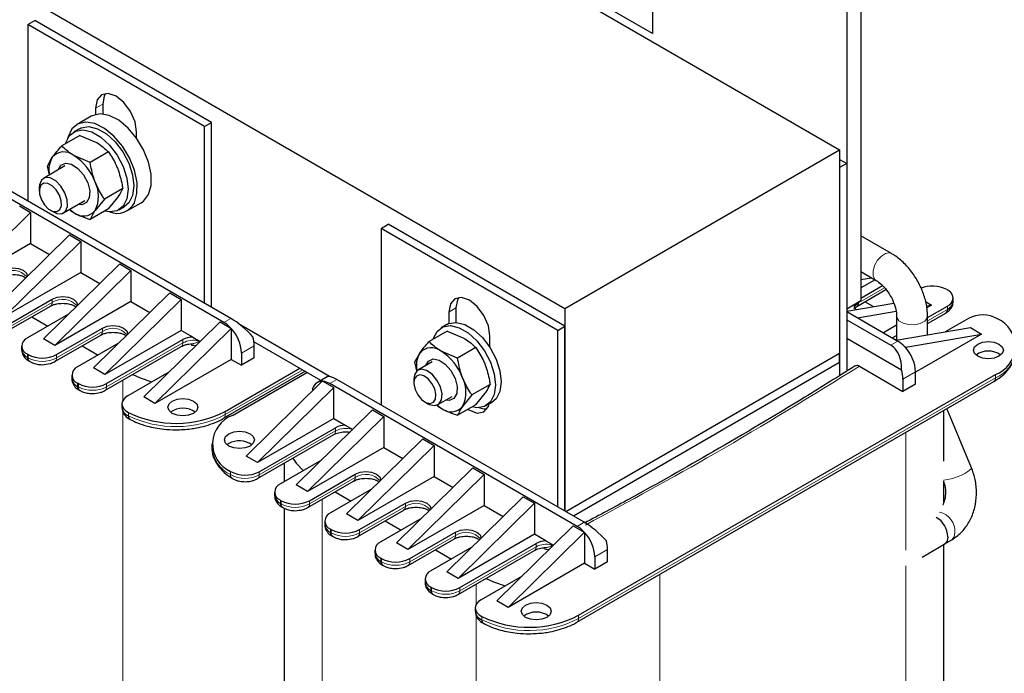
# Model space of a CAD drawing. Header units: millimetres. Extents: x 5 to 418, y 2 to 292.
# Tile 33 of 39: x 341 to 380, y 87 to 113. Entities that reach past the tile are written whole.
import ezdxf

# ---------------------------------------------------------------- set-up
doc = ezdxf.new("R2010")
doc.units = ezdxf.units.MM

msp = doc.modelspace()

# ---------------------------------------------------------------- linework, layer by layer
at = {"color": 7, "linetype": 'Continuous', "lineweight": 25}
for p, q in [((338.3803, 128.5181), (373.7356, 108.1079)), ((366.2403, 112.7614), (346.4413, 124.1911)), ((327.3777, 122.1664), (362.733, 101.7562)), ((374.5841, 118.0696), (374.5841, 102.0654)), ((374.0184, 117.743), (374.0184, 101.7388)), ((366.2403, 115.3743), (366.2403, 112.7614)), ((341.237, 113.1205), (341.5198, 113.2838)), ((348.5909, 109.2018), (341.5198, 113.2838)), ((341.237, 113.1205), (341.237, 106.0493)), ((348.308, 109.0385), (341.237, 113.1205)), ((343.9523, 109.773), (343.9523, 109.5192)), ((344.2351, 109.9362), (344.2351, 109.5362)), ((343.7726, 109.4474), (343.2069, 109.1209)), ((348.308, 109.0385), (348.5909, 109.2018)), ((348.5909, 101.804), (348.5909, 109.2018)), ((343.3069, 108.9477), (343.0806, 108.817)), ((345.5928, 108.5722), (345.5928, 108.8259)), ((348.308, 101.9673), (348.308, 109.0385)), ((343.3206, 108.6802), (342.5923, 108.2598)), ((343.3206, 108.6802), (343.9805, 108.4013)), ((344.4637, 108.0203), (343.7354, 107.5999)), ((362.733, 101.7562), (373.7356, 108.1079)), ((373.7356, 108.1079), (373.7356, 99.9425)), ((342.0208, 107.4466), (342.2181, 107.8022)), ((343.7354, 107.5999), (343.0755, 107.8788)), ((373.7356, 107.7159), (374.0184, 107.5526)), ((342.7208, 107.4547), (341.8636, 106.9598)), ((342.0993, 107.0958), (342.0208, 107.4466)), ((374.0184, 107.5526), (373.7356, 107.3893)), ((373.7356, 107.3893), (373.7356, 99.0662)), ((374.0184, 107.5526), (374.0184, 99.2429)), ((349.0859, 101.1917), (339.1864, 106.9066)), ((349.3687, 101.355), (339.4692, 107.0699)), ((341.6979, 106.5935), (341.6979, 106.4533)), ((345.0352, 106.5472), (344.307, 106.1268)), ((342.6635, 105.5741), (343.5207, 106.069)), ((344.307, 106.1268), (343.9328, 105.6692)), ((344.4637, 105.734), (344.8379, 106.1917)), ((340.8976, 105.8534), (341.3501, 105.5921)), ((342.142, 105.6839), (342.2635, 105.6138)), ((342.9148, 105.7192), (343.0755, 105.5925)), ((344.4637, 105.734), (343.7354, 105.3136)), ((344.8805, 105.6993), (345.1068, 105.8299)), ((345.2067, 105.6567), (345.7724, 105.9833)), ((341.3501, 105.5921), (338.2954, 102.5876)), ((341.3501, 105.5921), (341.3501, 104.351)), ((355.3791, 104.9564), (355.662, 105.1197)), ((355.3791, 104.9564), (355.3791, 97.8853)), ((362.4502, 100.8744), (355.3791, 104.9564)), ((362.733, 101.0377), (355.662, 105.1197)), ((342.9057, 104.6941), (339.851, 101.6895)), ((342.9057, 104.6941), (343.3583, 104.4328)), ((375.8133, 103.9494), (374.5841, 104.6591)), ((341.3501, 104.351), (338.2954, 102.5876)), ((343.3583, 104.4328), (340.3036, 101.4283)), ((341.3501, 104.351), (342.1106, 103.912)), ((343.3583, 104.4328), (343.3583, 103.1917)), ((341.8592, 100.5302), (344.9139, 103.5348)), ((342.3118, 100.269), (345.3665, 103.2735)), ((344.9139, 103.5348), (345.3665, 103.2735)), ((345.3665, 103.2735), (345.3665, 102.0324)), ((343.3583, 103.1917), (340.3036, 101.4283)), ((343.3583, 103.1917), (344.1188, 102.7527)), ((374.5841, 103.2273), (375.1934, 102.8755)), ((374.5841, 102.9045), (375.0155, 102.9783)), ((375.1523, 102.8992), (374.5841, 102.5712)), ((374.4188, 101.8287), (375.5907, 102.5052)), ((374.5841, 102.163), (375.4522, 102.6642)), ((378.0207, 102.5141), (378.049, 102.4978)), ((340.3743, 101.0609), (342.2128, 102.1222)), ((343.8674, 99.3709), (346.9221, 102.3755)), ((344.32, 99.1097), (347.3747, 102.1142)), ((346.9221, 102.3755), (347.3747, 102.1142)), ((347.3747, 102.1142), (347.3747, 100.8731)), ((378.2833, 102.0405), (378.2833, 102.1712)), ((340.308, 100.7837), (342.1465, 101.845)), ((345.3665, 102.0324), (342.3118, 100.269)), ((345.3665, 102.0324), (346.127, 101.5934)), ((358.3772, 101.7722), (358.3772, 101.1938)), ((362.733, 101.7562), (362.733, 93.6399)), ((374.0184, 101.7388), (374.5841, 102.0654)), ((374.0184, 101.6437), (375.9018, 101.9658)), ((375.0833, 101.8258), (374.7486, 102.0191)), ((377.1734, 102.0235), (377.4126, 101.8854)), ((377.2107, 101.8509), (377.4126, 101.8854)), ((377.4126, 101.8854), (377.2265, 101.778)), ((377.2547, 101.3861), (378.049, 101.8446)), ((342.8639, 101.5184), (341.2228, 100.571)), ((341.4014, 101.4149), (342.043, 101.0445)), ((358.0944, 101.6089), (358.0944, 101.1486)), ((374.0184, 101.6244), (376.0691, 100.4406)), ((374.0184, 101.2978), (375.7862, 100.2773)), ((374.4452, 101.3781), (375.9925, 101.6426)), ((376.0147, 101.4529), (376.0147, 100.4824)), ((377.2547, 101.1472), (377.9827, 101.5675)), ((377.2547, 100.6944), (377.2547, 101.4529)), ((378.8964, 101.3541), (377.9635, 100.8156)), ((342.3825, 99.9016), (344.221, 100.9629)), ((345.8756, 98.2116), (348.9303, 101.2162)), ((346.3281, 97.9504), (349.3578, 100.9303)), ((348.9303, 101.2162), (349.363, 100.9664)), ((349.3578, 100.9303), (349.3828, 100.9448)), ((349.3828, 100.9448), (349.3828, 99.7138)), ((353.3127, 99.029), (349.7645, 101.0774)), ((358.0147, 101.1102), (357.7884, 100.9795)), ((362.4502, 100.8744), (362.733, 101.0377)), ((362.733, 93.6399), (362.733, 101.0377)), ((376.0147, 101.0785), (375.4894, 100.7752)), ((376.0008, 100.48), (378.9682, 100.9874)), ((378.9682, 100.9874), (379.4207, 100.7261)), ((342.3118, 100.269), (341.8592, 100.5302)), ((342.3162, 99.6244), (344.1547, 100.6857)), ((347.3747, 100.8731), (344.32, 99.1097)), ((347.8363, 100.6066), (347.3747, 100.8731)), ((347.8363, 100.6066), (348.1351, 100.4341)), ((358.0284, 100.8427), (357.3001, 100.4223)), ((358.0284, 100.8427), (358.6884, 100.5638)), ((359.7349, 100.2016), (359.7349, 100.6618)), ((362.4502, 93.8032), (362.4502, 100.8744)), ((376.208, 99.2827), (374.0184, 100.5467)), ((375.843, 100.5711), (376.0147, 100.6703)), ((376.3911, 100.2081), (379.4207, 100.7261)), ((379.4207, 100.7261), (376.7762, 99.1995)), ((340.9885, 100.2445), (340.9885, 100.1138)), ((344.8721, 100.3591), (343.231, 99.4117)), ((343.4096, 100.2556), (344.0512, 99.8852)), ((344.3244, 98.4651), (347.3791, 100.2286)), ((344.3907, 98.7423), (347.4454, 100.5057)), ((347.76, 100.3416), (347.8566, 100.3453)), ((352.9648, 98.8706), (350.2905, 100.4144)), ((350.3021, 99.7709), (350.3021, 100.2609)), ((359.1715, 100.1828), (358.4432, 99.7624)), ((376.366, 100.1937), (376.3911, 100.2081)), ((341.2511, 99.9016), (341.2228, 99.9179)), ((349.793, 99.967), (349.793, 99.477)), ((350.3021, 99.7709), (349.793, 99.477)), ((356.7286, 99.6091), (356.926, 99.9646)), ((358.4432, 99.7624), (357.7833, 100.0413)), ((373.7356, 99.9425), (362.7756, 93.6154)), ((373.7356, 99.5832), (373.7356, 99.9425)), ((341.2891, 99.6407), (341.3174, 99.6244)), ((344.32, 99.1097), (343.8674, 99.3709)), ((349.3828, 99.7138), (346.3281, 97.9504)), ((349.1424, 97.632), (352.1264, 99.3546)), ((349.3828, 99.7138), (349.793, 99.477)), ((356.8087, 99.2511), (356.7286, 99.6091)), ((357.4286, 99.6171), (356.8542, 99.2856)), ((373.7356, 99.5832), (363.0867, 93.4357)), ((373.7356, 99.5832), (373.7356, 99.0662)), ((374.5297, 99.435), (376.267, 98.432)), ((342.9967, 99.0852), (342.9967, 98.9545)), ((346.8803, 99.1998), (345.2403, 98.2531)), ((349.0761, 97.3548), (352.3333, 99.2351)), ((349.4253, 97.4687), (352.4093, 99.1913)), ((353.2218, 99.019), (352.8285, 98.792)), ((363.2846, 89.4679), (379.9723, 99.1015)), ((376.7762, 98.7259), (376.7762, 99.2159)), ((343.2593, 98.7423), (343.231, 98.7586)), ((353.0064, 98.8239), (349.9768, 95.844)), ((353.4841, 98.5874), (350.4294, 95.5828)), ((353.0315, 98.8384), (353.0064, 98.8239)), ((353.0514, 98.8371), (353.4841, 98.5874)), ((363.228, 93.0276), (353.3285, 98.7425)), ((353.4841, 97.3462), (353.4841, 98.5874)), ((363.5108, 93.1909), (353.6113, 98.9058)), ((356.6885, 98.9193), (356.6885, 98.779)), ((359.743, 98.7097), (359.0148, 98.2893)), ((363.2183, 89.1907), (379.906, 98.8243)), ((376.267, 98.922), (376.267, 98.432)), ((376.7762, 98.7259), (376.267, 98.432)), ((343.2973, 98.4814), (343.3256, 98.4651)), ((346.3281, 97.9504), (345.8756, 98.2116)), ((357.6542, 97.8999), (358.2285, 98.2315)), ((359.0148, 98.2893), (358.6406, 97.8316)), ((359.1715, 97.8965), (359.5457, 98.3541)), ((345.006, 97.9265), (345.006, 97.7959)), ((357.1327, 98.0097), (357.2541, 97.9395)), ((357.608, 97.8932), (357.7833, 97.755)), ((359.1715, 97.8965), (358.4432, 97.4761)), ((359.5883, 97.8618), (359.8146, 97.9924)), ((355.0397, 97.6893), (351.985, 94.6847)), ((355.4922, 97.4281), (352.4375, 94.4235)), ((355.0397, 97.6893), (355.4922, 97.4281)), ((355.4922, 97.4281), (355.4922, 96.1869)), ((377.9032, 95.6436), (377.9032, 97.6682)), ((379.0142, 95.3753), (378.0322, 97.7426)), ((353.4841, 97.3462), (350.4294, 95.5828)), ((350.5012, 95.216), (353.5548, 96.9788)), ((353.4841, 97.3462), (353.9457, 97.0797)), ((353.9457, 97.0797), (354.2445, 96.9072)), ((350.4349, 94.9389), (353.4885, 96.7017)), ((348.6052, 96.3257), (348.6052, 96.1951)), ((349.2839, 96.342), (349.2134, 96.293)), ((355.4922, 96.1869), (352.4375, 94.4235)), ((357.0479, 96.53), (353.9932, 93.5254)), ((357.5004, 96.2688), (354.4457, 93.2642)), ((355.4922, 96.1869), (356.2527, 95.7479)), ((357.0479, 96.53), (357.5004, 96.2688)), ((357.5004, 96.2688), (357.5004, 95.0276)), ((350.4294, 95.5828), (349.9768, 95.844)), ((352.9897, 95.6729), (351.3486, 94.7255)), ((351.4943, 95.5505), (351.4943, 94.8097)), ((352.5083, 94.0561), (354.3467, 95.1174)), ((357.5004, 95.0276), (354.4457, 93.2642)), ((356.0014, 92.3661), (359.0561, 95.3707)), ((356.4539, 92.1049), (359.5086, 95.1095)), ((357.5004, 95.0276), (358.2609, 94.5886)), ((359.0561, 95.3707), (359.5086, 95.1095)), ((359.5086, 95.1095), (359.5086, 93.8683)), ((352.4375, 94.4235), (351.985, 94.6847)), ((352.442, 93.7789), (354.2804, 94.8403)), ((377.9032, 93.9921), (377.9032, 94.8452)), ((351.1143, 94.399), (351.1143, 94.2683)), ((354.9979, 94.5136), (353.3568, 93.5662)), ((353.5354, 94.4101), (354.177, 94.0397)), ((358.0095, 91.2068), (361.0642, 94.2114)), ((361.0642, 94.2114), (361.5168, 93.9502)), ((351.3769, 94.0561), (351.3486, 94.0724)), ((354.5164, 92.8968), (356.3549, 93.9581)), ((359.5086, 93.8683), (356.4539, 92.1049)), ((358.4621, 90.9456), (361.5168, 93.9502)), ((359.5086, 93.8683), (360.2691, 93.4293)), ((361.5168, 93.9502), (361.5168, 92.709)), ((351.4149, 93.7953), (351.4432, 93.7789)), ((351.4943, 93.756), (351.4943, 73.4461)), ((354.4457, 93.2642), (353.9932, 93.5254)), ((354.4502, 92.6196), (356.2886, 93.681)), ((353.1225, 93.2397), (353.1225, 93.109)), ((357.006, 93.3543), (355.365, 92.4069)), ((355.5435, 93.2508), (356.1852, 92.8804)), ((360.0177, 90.0475), (363.0724, 93.0521)), ((363.0724, 93.0521), (363.5051, 92.8023)), ((353.3851, 92.8968), (353.3568, 92.9131)), ((353.4231, 92.636), (353.4514, 92.6196)), ((356.5246, 91.7375), (358.3631, 92.7988)), ((361.5168, 92.709), (358.4621, 90.9456)), ((360.4703, 89.7863), (363.4999, 92.7662)), ((361.9784, 92.4425), (361.5168, 92.709)), ((363.4999, 92.7662), (363.525, 92.7807)), ((363.525, 92.7807), (363.525, 91.5497)), ((356.4539, 92.1049), (356.0014, 92.3661)), ((356.4583, 91.4603), (358.2968, 92.5217)), ((358.5328, 90.5782), (361.5875, 92.3416)), ((361.9784, 92.4425), (362.2773, 92.27)), ((377.0416, 91.7952), (377.941, 92.3313)), ((377.9032, 75.5687), (377.9032, 92.3088)), ((377.9178, 92.3178), (378.2232, 92.4941)), ((355.1307, 92.0804), (355.1307, 91.9497)), ((359.0142, 92.195), (357.3732, 91.2476)), ((357.5517, 92.0915), (358.1933, 91.7211)), ((358.4665, 90.301), (361.5212, 92.0645)), ((361.9021, 92.1775), (361.9987, 92.1813)), ((364.4442, 91.6069), (364.4442, 92.0968)), ((355.3933, 91.7375), (355.365, 91.7538)), ((355.4313, 91.4767), (355.4595, 91.4603)), ((363.525, 91.5497), (360.4703, 89.7863)), ((363.525, 91.5497), (363.9351, 91.313)), ((363.9351, 91.8029), (363.9351, 91.313)), ((364.4442, 91.6069), (363.9351, 91.313)), ((358.4621, 90.9456), (358.0095, 91.2068)), ((357.1388, 90.9211), (357.1388, 90.7904)), ((361.0224, 91.0357), (359.3825, 90.089)), ((357.4014, 90.5782), (357.3732, 90.5945)), ((357.4394, 90.3174), (357.4677, 90.301)), ((360.4703, 89.7863), (360.0177, 90.0475)), ((359.1482, 89.7624), (359.1482, 89.6318))]:
    msp.add_line(p, q, dxfattribs=at)
at = {"color": 7, "linetype": 'Continuous', "lineweight": 18}
for p, q in [((343.9523, 109.773), (344.2351, 109.9362)), ((375.737, 103.9757), (375.8134, 103.9494)), ((375.5334, 102.5804), (374.4851, 101.9752)), ((342.2128, 102.1222), (342.2128, 101.9916)), ((342.2128, 101.9916), (340.3743, 100.9302)), ((358.0944, 101.6089), (358.3772, 101.7722)), ((374.4851, 102.0083), (374.4851, 101.9752)), ((378.049, 101.714), (377.2547, 101.2555)), ((378.049, 101.8446), (378.049, 101.714)), ((349.0859, 101.1917), (349.3687, 101.355)), ((377.2393, 101.3736), (377.2547, 101.453)), ((344.221, 100.9629), (344.221, 100.8323)), ((344.221, 100.8323), (342.3825, 99.7709)), ((376.0147, 100.5397), (375.9561, 100.5058)), ((347.4454, 100.3751), (344.3907, 98.6116)), ((347.4454, 100.3751), (347.4454, 100.5057)), ((348.0612, 100.4768), (348.0612, 100.4584)), ((348.1055, 100.4512), (348.1055, 100.443)), ((350.3021, 100.2609), (349.793, 99.967)), ((375.7862, 100.2773), (376.0691, 100.4406)), ((341.2228, 99.7873), (341.2228, 99.9179)), ((341.2511, 99.7709), (341.2228, 99.7873)), ((341.2511, 99.7709), (341.2511, 99.9016)), ((342.3825, 99.7709), (342.3825, 99.9016)), ((349.1424, 97.5013), (352.2396, 99.2893)), ((352.3951, 99.1995), (352.3951, 99.1831)), ((363.2846, 89.3372), (379.9723, 98.9708)), ((376.267, 98.922), (376.7762, 99.2159)), ((379.9723, 99.1015), (379.9723, 98.9708)), ((343.231, 98.628), (343.231, 98.7586)), ((343.2593, 98.6116), (343.231, 98.628)), ((343.2593, 98.6116), (343.2593, 98.7423)), ((344.3907, 98.6116), (344.3907, 98.7423)), ((345.0412, 98.8789), (345.0412, 98.062)), ((353.6113, 98.9058), (353.3285, 98.7425)), ((345.0412, 97.6449), (345.0412, 75.928)), ((345.2634, 97.5872), (345.2634, 97.4565)), ((349.1424, 97.632), (349.1424, 97.5013)), ((353.5548, 96.9788), (353.5548, 96.8482)), ((353.5548, 96.8482), (350.5012, 95.0854)), ((376.3802, 96.7889), (376.3802, 92.0711)), ((349.3477, 95.0987), (349.3477, 95.2294)), ((350.5012, 95.0854), (350.5012, 95.216)), ((354.3467, 95.1174), (354.3467, 94.9868)), ((378.9891, 95.3197), (379.0142, 95.3753)), ((354.3467, 94.9868), (352.5083, 93.9254)), ((351.3486, 93.9418), (351.3486, 94.0724)), ((351.3769, 93.9254), (351.3486, 93.9418)), ((351.3769, 93.9254), (351.3769, 94.0561)), ((352.5083, 93.9254), (352.5083, 94.0561)), ((353.0174, 94.1111), (353.0174, 71.3234)), ((356.3549, 93.8275), (354.5164, 92.7661)), ((356.3549, 93.9581), (356.3549, 93.8275)), ((363.228, 93.0276), (363.5108, 93.1909)), ((353.3568, 92.7825), (353.3568, 92.9131)), ((353.3851, 92.7661), (353.3568, 92.7825)), ((353.3851, 92.7661), (353.3851, 92.8968)), ((354.5164, 92.7661), (354.5164, 92.8968)), ((358.3631, 92.6682), (356.5246, 91.6068)), ((358.3631, 92.7988), (358.3631, 92.6682)), ((361.5875, 92.211), (361.5875, 92.3416)), ((362.2033, 92.3127), (362.2033, 92.2943)), ((362.2477, 92.2871), (362.2477, 92.2789)), ((361.5875, 92.211), (358.5328, 90.4475)), ((364.4442, 92.0968), (363.9351, 91.8029)), ((355.365, 91.6232), (355.365, 91.7538)), ((355.3933, 91.6068), (355.365, 91.6232)), ((355.3933, 91.6068), (355.3933, 91.7375)), ((356.5246, 91.6068), (356.5246, 91.7375)), ((376.3802, 91.4506), (376.3802, 73.4461)), ((366.5373, 91.1067), (366.5373, 67.7639)), ((359.1833, 90.7149), (359.1833, 89.8979)), ((357.3732, 90.4639), (357.3732, 90.5945)), ((357.4014, 90.4475), (357.3732, 90.4639)), ((357.4014, 90.4475), (357.4014, 90.5782)), ((358.5328, 90.4475), (358.5328, 90.5782)), ((359.1833, 89.4808), (359.1833, 67.7639)), ((359.4055, 89.4231), (359.4055, 89.2924)), ((363.2846, 89.4679), (363.2846, 89.3372))]:
    msp.add_line(p, q, dxfattribs=at)
at = {"color": 7, "linetype": 'Continuous', "lineweight": 25, "flags": 128}
for points in [[(345.5928, 108.8259), (345.5303, 109.2244), (345.3525, 109.6344), (345.0864, 109.9933), (344.7725, 110.2466), (344.4586, 110.3557), (344.1925, 110.304), (344.0147, 110.0994), (343.9523, 109.773)], [(344.3515, 110.3554), (344.2975, 110.2627), (344.2351, 109.9362)], [(345.5014, 105.984), (345.607, 106.3507), (345.6087, 106.7945), (345.5065, 107.2823), (345.3079, 107.778), (345.0276, 108.2448), (344.6865, 108.6481), (344.3098, 108.9581), (343.9254, 109.1517), (343.5619, 109.2145), (343.2463, 109.1419), (343.0019, 108.9393), (342.8468, 108.6217), (342.8277, 108.5466)], [(346.0671, 106.3106), (346.1727, 106.6773), (346.1744, 107.121), (346.0722, 107.6088), (345.8736, 108.1045), (345.5933, 108.5714), (345.2522, 108.9747), (344.8755, 109.2847), (344.4911, 109.4782), (344.1276, 109.541), (343.812, 109.4685), (343.7726, 109.4474)], [(342.7521, 108.3521), (342.7593, 108.3772), (342.9098, 108.6709), (343.147, 108.8501), (343.4518, 108.9003), (343.7994, 108.8175), (344.1617, 108.6084), (344.5093, 108.2899), (344.8141, 107.8878), (345.0513, 107.4347), (345.2018, 106.9672), (345.2533, 106.5234), (345.2018, 106.1391), (345.0513, 105.8454), (344.8141, 105.6662), (344.5093, 105.616), (344.3135, 105.6473)], [(343.3069, 108.9477), (343.3733, 108.9807), (343.6781, 109.031), (344.0257, 108.9482), (344.388, 108.739), (344.7356, 108.4205), (345.0403, 108.0184), (345.2776, 107.5653), (345.4281, 107.0979), (345.4796, 106.654), (345.4281, 106.2697), (345.2776, 105.976), (345.1068, 105.8299)], [(342.4576, 107.3027), (342.5644, 107.4835), (342.7534, 107.5658), (342.9914, 107.5217), (343.2422, 107.3579), (343.4676, 107.0994), (343.6333, 106.7855), (343.7141, 106.4641), (343.6977, 106.1839), (343.5865, 105.9878), (343.3975, 105.9055), (343.2575, 105.917)], [(342.5937, 105.5459), (342.7444, 105.6452), (342.8218, 105.8392), (342.8143, 106.0983), (342.7229, 106.383), (342.5616, 106.6501), (342.3549, 106.8589), (342.1343, 106.9775), (341.9334, 106.988), (341.7828, 106.8887), (341.7053, 106.6947), (341.6979, 106.5935)], [(342.4013, 105.6306), (342.5196, 105.7086), (342.5804, 105.8609), (342.5745, 106.0644), (342.5028, 106.288), (342.3761, 106.4977), (342.2138, 106.6616), (342.0406, 106.7548), (341.8828, 106.763), (341.7645, 106.685), (341.7037, 106.5327), (341.7096, 106.3293), (341.7814, 106.1057), (341.908, 105.896), (342.0703, 105.732), (342.2436, 105.6389), (342.4013, 105.6306)], [(345.7724, 105.9833), (345.8654, 106.048), (346.0671, 106.3106)], [(342.9009, 105.7112), (342.9462, 105.6769), (343.0755, 105.5925)], [(342.2635, 105.6138), (342.3928, 105.5564), (342.5937, 105.5459)], [(340.2046, 103.2815), (340.3993, 103.3566), (340.6289, 103.383), (340.8585, 103.3566), (341.0531, 103.2815), (341.1832, 103.1691), (341.2287, 103.0446)], [(342.2128, 102.1222), (342.4074, 102.1973), (342.637, 102.2237), (342.8667, 102.1973), (343.0613, 102.1222), (343.1914, 102.0098), (343.2369, 101.8853)], [(359.7349, 100.6618), (359.6725, 101.0604), (359.4946, 101.4703), (359.2285, 101.8292), (358.9146, 102.0825), (358.6008, 102.1917), (358.3346, 102.1399), (358.1568, 101.9353), (358.0944, 101.6089)], [(358.4936, 102.1913), (358.4397, 102.0986), (358.3772, 101.7722)], [(342.1465, 101.845), (342.1465, 101.8451), (342.1508, 101.8477)], [(374.4188, 101.8287), (374.4189, 101.8287), (374.4232, 101.8314)], [(344.221, 100.9629), (344.4156, 101.038), (344.6452, 101.0644), (344.8748, 101.038), (345.0695, 100.9629), (345.1996, 100.8505), (345.2451, 100.726)], [(357.46, 100.5146), (357.4671, 100.5397), (357.6176, 100.8334), (357.8549, 101.0126), (358.1596, 101.0628), (358.5072, 100.98), (358.8695, 100.7709), (359.2171, 100.4524), (359.5219, 100.0503), (359.7591, 99.5971), (359.9096, 99.1297), (359.9612, 98.6859), (359.9096, 98.3016), (359.7591, 98.0079), (359.5219, 97.8287), (359.2171, 97.7785), (359.0214, 97.8098)], [(358.0147, 101.1102), (358.0811, 101.1432), (358.3859, 101.1935), (358.7335, 101.1106), (359.0958, 100.9015), (359.4434, 100.583), (359.7481, 100.1809), (359.9854, 99.7278), (360.1359, 99.2603), (360.1874, 98.8165), (360.1359, 98.4322), (359.9854, 98.1385), (359.8146, 97.9924)], [(344.1547, 100.6857), (344.1547, 100.6858), (344.159, 100.6884)], [(380.1137, 99.8363), (379.9191, 99.7612), (379.6894, 99.7348), (379.4598, 99.7612), (379.2652, 99.8363), (379.1351, 99.9486), (379.0894, 100.0812), (379.1351, 100.2137), (379.2652, 100.3261), (379.4598, 100.4012), (379.6894, 100.4276), (379.9191, 100.4012), (380.1137, 100.3261), (380.2438, 100.2137), (380.2894, 100.0812), (380.2438, 99.9486), (380.1137, 99.8363)], [(357.1654, 99.4652), (357.2722, 99.646), (357.4612, 99.7283), (357.6992, 99.6842), (357.95, 99.5204), (358.1754, 99.2619), (358.3411, 98.948), (358.4219, 98.6265), (358.4055, 98.3464), (358.2943, 98.1503), (358.1054, 98.068), (357.9653, 98.0795)], [(345.4371, 99.1075), (345.7356, 98.9773), (346.2032, 98.8089)], [(357.4213, 99.1203), (357.2018, 99.2734), (356.9903, 99.3229), (356.8189, 99.2612), (356.7138, 99.0977), (356.6885, 98.9193)], [(357.264, 98.9369), (357.0916, 99.0571), (356.9255, 99.0959), (356.7909, 99.0475), (356.7084, 98.9191), (356.6904, 98.7304), (356.7399, 98.51), (356.8491, 98.2916), (357.0015, 98.1083), (357.1739, 97.9881), (357.34, 97.9493), (357.4746, 97.9977), (357.5571, 98.1261), (357.575, 98.3148), (357.5256, 98.5351), (357.4164, 98.7536), (357.264, 98.9369)], [(357.2541, 97.9395), (357.3066, 97.912), (357.5182, 97.8626), (357.6896, 97.9243), (357.7946, 98.0877), (357.8175, 98.3281), (357.7545, 98.6087), (357.6154, 98.8869), (357.4213, 99.1203)], [(345.2403, 98.2531), (345.1386, 98.1812), (345.0639, 98.099), (345.0191, 98.0098), (345.0062, 97.9173), (345.0255, 97.8251), (345.0764, 97.7371), (345.1568, 97.6567), (345.2634, 97.5872)], [(347.8696, 97.5503), (347.675, 97.4752), (347.4454, 97.4489), (347.2158, 97.4752), (347.0211, 97.5503), (346.891, 97.6627), (346.8454, 97.7952), (346.891, 97.9278), (347.0211, 98.0402), (347.2158, 98.1152), (347.4454, 98.1416), (347.675, 98.1152), (347.8696, 98.0402), (347.9997, 97.9278), (348.0454, 97.7952), (347.9997, 97.6627), (347.8696, 97.5503)], [(357.604, 97.8774), (357.6541, 97.8394), (357.7833, 97.755)], [(358.8521, 97.7121), (358.9146, 97.6732), (359.2285, 97.5641), (359.4946, 97.6158), (359.6725, 97.8205), (359.7107, 97.9324)], [(359.3126, 97.7794), (359.5114, 97.7274), (359.6185, 97.7278)], [(349.2839, 96.7339), (349.4785, 96.809), (349.7081, 96.8354), (349.9377, 96.809), (350.1324, 96.7339), (350.2624, 96.6215), (350.3081, 96.489), (350.2624, 96.3564), (350.1324, 96.2441), (349.9377, 96.169), (349.7081, 96.1426), (349.4785, 96.169), (349.2839, 96.2441), (349.1538, 96.3564), (349.1081, 96.489), (349.1538, 96.6215), (349.2839, 96.7339)], [(353.4885, 96.7017), (353.4885, 96.7017), (353.4928, 96.7043)], [(351.8427, 95.7516), (351.9815, 95.5632), (352.2681, 95.2563)], [(354.3467, 95.1174), (354.5414, 95.1925), (354.771, 95.2189), (355.0006, 95.1925), (355.1953, 95.1174), (355.3253, 95.0051), (355.3708, 94.8805)], [(354.2804, 94.8403), (354.2805, 94.8403), (354.2848, 94.8429)], [(356.3549, 93.9581), (356.5496, 94.0332), (356.7792, 94.0596), (357.0088, 94.0332), (357.2034, 93.9581), (357.3335, 93.8458), (357.379, 93.7212)], [(356.2886, 93.681), (356.2886, 93.681), (356.293, 93.6836)], [(358.3631, 92.7988), (358.5578, 92.8739), (358.7874, 92.9003), (359.017, 92.8739), (359.2116, 92.7988), (359.3417, 92.6865), (359.3872, 92.5619)], [(358.2968, 92.5217), (358.2968, 92.5217), (358.3011, 92.5243)], [(378.0688, 92.6147), (378.0354, 92.4402), (377.9403, 92.3309), (377.9388, 92.33)], [(359.5792, 90.9434), (359.8777, 90.8133), (360.3453, 90.6448)], [(359.3825, 90.089), (359.2808, 90.0171), (359.206, 89.9349), (359.1613, 89.8457), (359.1483, 89.7532), (359.1677, 89.661), (359.2186, 89.573), (359.2989, 89.4926), (359.4055, 89.4231)], [(362.0118, 89.3862), (361.8171, 89.3112), (361.5875, 89.2848), (361.3579, 89.3112), (361.1632, 89.3862), (361.0332, 89.4986), (360.9875, 89.6312), (361.0332, 89.7637), (361.1632, 89.8761), (361.3579, 89.9512), (361.5875, 89.9775), (361.8171, 89.9512), (362.0118, 89.8761), (362.1418, 89.7637), (362.1875, 89.6312), (362.1418, 89.4986), (362.0118, 89.3862)]]:
    msp.add_lwpolyline(points, dxfattribs=at)
at = {"color": 7, "linetype": 'Continuous', "lineweight": 18, "flags": 128}
for points in [[(375.19, 102.8775), (375.1455, 102.9134), (375.0758, 103.0536), (375.0712, 103.2484), (375.1324, 103.4682), (375.2501, 103.6795), (375.4063, 103.8501), (375.5773, 103.9542), (375.737, 103.9757)], [(374.4851, 101.9752), (374.3551, 101.8629), (374.3202, 101.7956)], [(376.0148, 101.4508), (376.0236, 101.3926), (376.1101, 101.2621), (376.2765, 101.1608), (376.4974, 101.1039), (376.7393, 101.1001), (376.9652, 101.1501), (377.1408, 101.2461), (377.2393, 101.3736)], [(378.3516, 92.778), (378.3182, 92.6035), (378.2232, 92.4941), (378.2231, 92.4941)]]:
    msp.add_lwpolyline(points, dxfattribs=at)
at = {"color": 7, "linetype": 'Continuous', "lineweight": 25}
for centre, radius, start, end in [((342.686, 107.4021), 0.6156, 50.75183, 139.4672), ((343.1004, 107.2932), 1.0185, 150.02213, 191.11699), ((341.9166, 106.0694), 2.1487, 20.22711, 57.36203), ((342.7895, 106.2407), 1.2782, 333.43643, 26.56357), ((343.4649, 106.0692), 0.6156, 230.75183, 319.4672), ((344.8102, 106.3332), 0.7744, 247.82442, 333.19538), ((377.4511, 101.4012), 1.2502, 62.89409, 111.82672), ((377.925, 102.1712), 0.3493, 290.78342, 69.21658), ((374.5399, 101.8629), 0.2294, 168.07094, 223.67761), ((377.8922, 101.6967), 0.1578, 305.01333, 6.29885), ((377.8829, 102.0805), 0.4024, 294.37466, 354.3052), ((379.4607, 100.2707), 1.2216, 61.16341, 117.51307), ((379.5529, 100.237), 1.2105, 290.27102, 65.75898), ((348.4602, 100.1391), 1.2245, 42.50309, 59.2745), ((348.2417, 99.8912), 1.5531, 2.79599, 42.71409), ((341.3468, 100.2445), 0.3493, 110.78342, 249.21658), ((347.8472, 99.7568), 0.8499, 90.73744, 118.21458), ((349.0716, 100.2447), 1.2306, 0.7544, 17.83527), ((357.3938, 99.5646), 0.6156, 50.75183, 139.4672), ((375.4434, 99.388), 1.2245, 42.50309, 59.2745), ((375.2249, 99.1401), 1.5531, 2.79599, 42.71409), ((341.3889, 100.1537), 0.4024, 185.6948, 245.62534), ((341.3796, 99.7699), 0.1578, 173.70115, 234.98667), ((341.8168, 100.9933), 1.2296, 242.60967, 297.39033), ((357.8107, 99.4548), 1.0211, 150.04937, 191.38198), ((356.6244, 98.2319), 2.1487, 20.22711, 57.36203), ((379.6894, 99.2144), 0.8335, 53.59148, 126.40852), ((343.355, 99.0852), 0.3493, 110.78342, 249.21658), ((343.3971, 98.9944), 0.4024, 185.6948, 245.62534), ((357.4974, 98.4032), 1.2782, 333.43643, 26.56357), ((375.0366, 98.9058), 1.2306, 0.7544, 17.83527), ((343.3878, 98.6106), 0.1578, 173.70115, 234.98667), ((343.825, 99.834), 1.2296, 242.60967, 297.39033), ((353.0214, 98.4467), 0.3918, 88.51517, 179.04202), ((352.9756, 98.1623), 0.6791, 58.68972, 83.59275), ((345.4122, 97.8367), 0.4082, 185.73436, 248.62345), ((347.4454, 96.9284), 0.8335, 53.59148, 126.40852), ((358.1727, 98.2317), 0.6156, 230.75183, 319.4672), ((345.4158, 97.4375), 0.1536, 172.88225, 236.91045), ((347.1582, 101.4781), 4.3278, 244.03467, 297.28885), ((349.8447, 96.3331), 1.2105, 110.27102, 245.75898), ((353.9566, 96.2299), 0.8499, 90.73744, 118.21458), ((349.704, 95.5787), 0.8713, 55.07245, 118.82932), ((349.9369, 96.2995), 1.2216, 241.16341, 297.51307), ((351.4725, 94.399), 0.3493, 110.78342, 249.21658), ((351.5147, 94.3083), 0.4024, 185.6948, 245.62534), ((351.5054, 93.9245), 0.1578, 173.70115, 234.98667), ((351.9426, 95.1479), 1.2296, 242.60967, 297.39033), ((353.4807, 93.2397), 0.3493, 110.78342, 249.21658), ((353.5228, 93.149), 0.4024, 185.6948, 245.62534), ((362.6024, 91.975), 1.2245, 42.50309, 59.2745), ((377.1474, 92.5877), 0.9217, 1.67604, 60.20333), ((353.5136, 92.7652), 0.1578, 173.70115, 234.98667), ((353.9508, 93.9886), 1.2296, 242.60967, 297.39033), ((362.3838, 91.7271), 1.5531, 2.79599, 42.71409), ((355.4889, 92.0804), 0.3493, 110.78342, 249.21658), ((361.9893, 91.5927), 0.8499, 90.73744, 118.21458), ((363.2138, 92.0806), 1.2306, 0.7544, 17.83527), ((355.531, 91.9897), 0.4024, 185.6948, 245.62534), ((355.5218, 91.6059), 0.1578, 173.70115, 234.98667), ((355.9589, 92.8293), 1.2296, 242.60967, 297.39033), ((357.4971, 90.9211), 0.3493, 110.78342, 249.21658), ((357.5392, 90.8304), 0.4024, 185.6948, 245.62534), ((357.53, 90.4466), 0.1578, 173.70115, 234.98667), ((357.9671, 91.67), 1.2296, 242.60967, 297.39033), ((359.5543, 89.6726), 0.4082, 185.73436, 248.62345), ((361.5875, 88.7644), 0.8335, 53.59148, 126.40852), ((359.5579, 89.2734), 0.1536, 172.88225, 236.91045), ((361.3004, 93.314), 4.3278, 244.03467, 297.28885)]:
    msp.add_arc(centre, radius, start, end, dxfattribs=at)
at = {"color": 7, "linetype": 'Continuous', "lineweight": 18}
for centre, radius, start, end in [((340.623, 102.509), 0.7661, 41.31121, 123.0992), ((342.6312, 101.3497), 0.7661, 41.31121, 123.0992), ((342.0505, 101.9762), 0.163, 307.97954, 5.41867), ((374.3229, 101.9598), 0.163, 307.97954, 5.41867), ((344.6393, 100.1904), 0.7661, 41.31121, 123.0992), ((344.0587, 100.8169), 0.163, 307.97954, 5.41867), ((347.2932, 100.3557), 0.1534, 304.05635, 7.25583), ((347.8707, 99.549), 0.9292, 78.16913, 117.242), ((348.0334, 100.3072), 0.1538, 62.03899, 79.59874), ((341.4075, 99.7535), 0.1573, 173.65222, 235.52359), ((341.8168, 100.8627), 1.2296, 242.60967, 297.39033), ((342.2264, 99.7535), 0.1571, 304.16348, 6.3761), ((379.4475, 100.2131), 1.3485, 292.90031, 355.77955), ((379.8155, 98.9535), 0.1578, 305.01333, 6.29885), ((343.4157, 98.5942), 0.1573, 173.65222, 235.52359), ((343.825, 99.7034), 1.2296, 242.60967, 297.39033), ((344.2346, 98.5942), 0.1571, 304.16348, 6.3761), ((347.1582, 101.3475), 4.3278, 244.03467, 297.28885), ((348.986, 97.4839), 0.1574, 304.55769, 6.3404), ((353.3925, 96.8328), 0.163, 307.97954, 5.41867), ((353.9811, 96.0228), 0.929, 74.91887, 117.31449), ((349.9587, 96.3121), 1.3585, 184.94255, 243.27273), ((349.511, 95.0843), 0.164, 174.95068, 233.42593), ((349.9369, 96.1689), 1.2216, 241.16341, 297.51307), ((350.3451, 95.068), 0.1571, 304.16348, 6.3761), ((354.7651, 94.345), 0.7661, 41.31121, 123.0992), ((377.7314, 96.8686), 1.9952, 274.93858, 309.07795), ((354.1845, 94.9714), 0.163, 307.97954, 5.41867), ((351.5333, 93.9081), 0.1573, 173.65222, 235.52359), ((351.9426, 95.0172), 1.2296, 242.60967, 297.39033), ((352.3521, 93.908), 0.1571, 304.16348, 6.3761), ((356.1926, 93.8121), 0.163, 307.97954, 5.41867), ((356.7733, 93.1857), 0.7661, 41.31121, 123.0992), ((377.5477, 92.8144), 0.8047, 357.40669, 76.33623), ((353.5414, 92.7488), 0.1573, 173.65222, 235.52359), ((353.9508, 93.8579), 1.2296, 242.60967, 297.39033), ((354.3603, 92.7487), 0.1571, 304.16348, 6.3761), ((358.2008, 92.6528), 0.163, 307.97954, 5.41867), ((358.7815, 92.0264), 0.7661, 41.31121, 123.0992), ((362.0128, 91.3849), 0.9292, 78.16913, 117.242), ((362.1756, 92.1431), 0.1538, 62.03899, 79.59874), ((361.4353, 92.1916), 0.1534, 304.05635, 7.25583), ((355.5496, 91.5895), 0.1573, 173.65222, 235.52359), ((355.9589, 92.6986), 1.2296, 242.60967, 297.39033), ((356.3685, 91.5894), 0.1571, 304.16348, 6.3761), ((357.5578, 90.4302), 0.1573, 173.65222, 235.52359), ((357.9671, 91.5393), 1.2296, 242.60967, 297.39033), ((358.3767, 90.4301), 0.1571, 304.16348, 6.3761), ((361.3004, 93.1834), 4.3278, 244.03467, 297.28885), ((363.1281, 89.3199), 0.1574, 304.55769, 6.3404)]:
    msp.add_arc(centre, radius, start, end, dxfattribs=at)
at = {"color": 7, "linetype": 'Continuous', "lineweight": 25}
for centre, major_axis, ratio, start_param, end_param in [((349.7458, 100.7562), (0.7829, -0.699), 0.2446575, 1.1165134, 2.2757929), ((347.237, 99.3078), (2.0617, 1.9357), 0.2773458, 5.9333206, 5.9640501), ((375.4091, 99.2431), (0.1833, 1.1043), 0.7064445, 4.8647083, 6.0239877), ((377.918, 100.6914), (2.1299, 0.1995), 0.2323499, 3.8608762, 3.8916056), ((353.9885, 98.3069), (0.7829, -0.699), 0.2446575, 2.2757929, 3.0611098), ((351.4796, 96.8586), (2.0617, 1.9357), 0.2773458, 0.4862965, 0.517026), ((363.888, 92.5921), (0.7829, -0.699), 0.2446575, 1.1165134, 2.2757929), ((361.3791, 91.1437), (2.0617, 1.9357), 0.2773458, 5.9333206, 5.9640501)]:
    msp.add_ellipse(centre, major_axis=major_axis, ratio=ratio, start_param=start_param, end_param=end_param, dxfattribs=at)
for points, knots in [([(343.9805, 108.4013), (343.994, 108.3934), (344.1858, 108.2813), (344.3298, 108.1461), (344.4637, 108.0203)], [0, 0, 0, 0, 0.07017422, 1, 1, 1, 1]), ([(342.2181, 107.8022), (342.225, 107.8118), (342.3228, 107.9499), (342.4624, 108.1105), (342.5923, 108.2598)], [0, 0, 0, 0, 0.0701742, 1, 1, 1, 1]), ([(343.0755, 107.8788), (343.062, 107.8867), (342.8702, 107.9988), (342.7262, 108.1341), (342.5923, 108.2598)], [0, 0, 0, 0, 0.07017422, 1, 1, 1, 1]), ([(344.4637, 108.0203), (344.5747, 107.8504), (344.7159, 107.6344), (344.8164, 107.3875), (344.8379, 107.3348)], [0, 0, 0, 0, 0.786664, 1, 1, 1, 1]), ([(343.9328, 106.8123), (343.913, 106.866), (343.8202, 107.1174), (343.7727, 107.3874), (343.7354, 107.5999)], [0, 0, 0, 0, 0.213336, 1, 1, 1, 1]), ([(344.8379, 107.3348), (344.9047, 107.1254), (344.9869, 106.8677), (345.0276, 106.5978), (345.0352, 106.5472)], [0, 0, 0, 0, 0.8126371, 1, 1, 1, 1]), ([(344.307, 106.1268), (344.2797, 106.1661), (344.1344, 106.3756), (344.0232, 106.6165), (343.9328, 106.8123)], [0, 0, 0, 0, 0.1873629, 1, 1, 1, 1]), ([(344.8379, 106.1917), (344.8446, 106.2012), (344.9398, 106.3378), (344.9892, 106.4463), (345.0352, 106.5472)], [0, 0, 0, 0, 0.0701742, 1, 1, 1, 1]), ([(343.9328, 105.6692), (343.9261, 105.6596), (343.8308, 105.523), (343.7814, 105.4145), (343.7354, 105.3136)], [0, 0, 0, 0, 0.0701742, 1, 1, 1, 1]), ([(343.0755, 105.5925), (343.0891, 105.5847), (343.2833, 105.474), (343.5176, 105.3909), (343.7354, 105.3136)], [0, 0, 0, 0, 0.0701742, 1, 1, 1, 1]), ([(377.2547, 101.4529), (377.2514, 101.5427), (377.2421, 101.7922), (377.1461, 102.2165), (376.9491, 102.7056), (376.6724, 103.1647), (376.3305, 103.5679), (376.0323, 103.817), (375.8533, 103.9253), (375.8133, 103.9494)], [0, 0, 0, 0, 0.0956403, 0.2658351, 0.4355491, 0.6051314, 0.7760694, 0.9500643, 1, 1, 1, 1]), ([(340.6289, 103.117), (340.7087, 103.1129), (340.8197, 103.1071), (340.9611, 103.0725), (341.0586, 103.0386), (341.1096, 103.0088), (341.1329, 102.9952)], [0, 0, 0, 0, 0.3983884, 0.5541859, 0.7957368, 1, 1, 1, 1]), ([(375.1934, 102.8755), (375.2274, 102.8542), (375.3266, 102.7921), (375.5162, 102.6185), (375.726, 102.3438), (375.8937, 102.0247), (375.9982, 101.7014), (376.0093, 101.5341), (376.0147, 101.4529)], [0, 0, 0, 0, 0.0919143, 0.2678013, 0.4506811, 0.6377398, 0.8242496, 1, 1, 1, 1]), ([(342.1519, 101.8455), (342.1599, 101.8509), (342.1907, 101.8717), (342.2766, 101.9044), (342.4264, 101.9462), (342.5544, 101.9532), (342.637, 101.9577)], [0, 0, 0, 0, 0.0850538, 0.3305005, 0.5676596, 1, 1, 1, 1]), ([(342.637, 101.9577), (342.7168, 101.9536), (342.8278, 101.9478), (342.9692, 101.9132), (343.0667, 101.8793), (343.1178, 101.8495), (343.1411, 101.8359)], [0, 0, 0, 0, 0.3983884, 0.5541859, 0.7957368, 1, 1, 1, 1]), ([(374.3136, 101.7376), (374.3221, 101.7523), (374.3356, 101.7758), (374.4002, 101.8147), (374.4243, 101.8292)], [0, 0, 0, 0, 0.6260395, 1, 1, 1, 1]), ([(377.9786, 101.5716), (378.0085, 101.5878), (378.0949, 101.6344), (378.2006, 101.7542), (378.2794, 101.9047), (378.2751, 102.007), (378.2736, 102.0448)], [0, 0, 0, 0, 0.1677641, 0.4847089, 0.8096058, 1, 1, 1, 1]), ([(344.1601, 100.6862), (344.1681, 100.6916), (344.1989, 100.7124), (344.2848, 100.7451), (344.4346, 100.7869), (344.5626, 100.7939), (344.6452, 100.7984)], [0, 0, 0, 0, 0.0850538, 0.3305005, 0.5676596, 1, 1, 1, 1]), ([(344.6452, 100.7984), (344.725, 100.7943), (344.836, 100.7885), (344.9774, 100.7539), (345.0749, 100.72), (345.1259, 100.6902), (345.1493, 100.6766)], [0, 0, 0, 0, 0.3983884, 0.5541859, 0.7957368, 1, 1, 1, 1]), ([(358.6884, 100.5638), (358.7018, 100.5559), (358.8936, 100.4438), (359.0376, 100.3086), (359.1715, 100.1828)], [0, 0, 0, 0, 0.0701742, 1, 1, 1, 1]), ([(347.3832, 100.2282), (347.3915, 100.2338), (347.4227, 100.2549), (347.5091, 100.2879), (347.659, 100.3297), (347.787, 100.3367), (347.8696, 100.3413)], [0, 0, 0, 0, 0.0891538, 0.3335006, 0.569597, 1, 1, 1, 1]), ([(356.926, 99.9646), (356.9328, 99.9743), (357.0306, 100.1124), (357.1703, 100.273), (357.3001, 100.4223)], [0, 0, 0, 0, 0.0701742, 1, 1, 1, 1]), ([(357.7833, 100.0413), (357.7698, 100.0492), (357.5781, 100.1613), (357.4341, 100.2965), (357.3001, 100.4223)], [0, 0, 0, 0, 0.0701742, 1, 1, 1, 1]), ([(359.1715, 100.1828), (359.2825, 100.0129), (359.4237, 99.7969), (359.5242, 99.55), (359.5457, 99.4973)], [0, 0, 0, 0, 0.786664, 1, 1, 1, 1]), ([(340.9982, 100.1096), (340.9962, 100.0821), (340.9887, 99.9808), (341.0767, 99.8152), (341.1913, 99.6934), (341.2772, 99.6505), (341.2916, 99.6433)], [0, 0, 0, 0, 0.1415503, 0.5202193, 0.919803, 1, 1, 1, 1]), ([(358.6406, 98.9748), (358.6208, 99.0284), (358.528, 99.2798), (358.4806, 99.5499), (358.4432, 99.7624)], [0, 0, 0, 0, 0.213336, 1, 1, 1, 1]), ([(379.9043, 98.8255), (380.0008, 98.8853), (380.2041, 99.0114), (380.4526, 99.2473), (380.65, 99.5252), (380.7745, 99.8193), (380.7803, 100.0212), (380.7829, 100.1121)], [0, 0, 0, 0, 0.1864397, 0.3929903, 0.6040761, 0.8216423, 1, 1, 1, 1]), ([(341.3199, 99.627), (341.3527, 99.6084), (341.4374, 99.5605), (341.6061, 99.5127), (341.7436, 99.5047), (341.8168, 99.5004)], [0, 0, 0, 0, 0.228374, 0.58961, 1, 1, 1, 1]), ([(341.8168, 99.5004), (341.9234, 99.5093), (342.0708, 99.5216), (342.2329, 99.5779), (342.2882, 99.6133), (342.3121, 99.6286)], [0, 0, 0, 0, 0.5983269, 0.8267835, 1, 1, 1, 1]), ([(359.5457, 99.4973), (359.6125, 99.2879), (359.6947, 99.0302), (359.7354, 98.7603), (359.743, 98.7097)], [0, 0, 0, 0, 0.8126371, 1, 1, 1, 1]), ([(374.3565, 99.454), (373.6873, 99.0326), (371.837, 97.8677), (368.8193, 96.0916), (365.8767, 94.414), (364.1217, 93.4795), (363.5216, 93.16)], [0, 0, 0, 0, 0.1932223, 0.5342186, 0.840717, 1, 1, 1, 1]), ([(374.5297, 99.435), (374.5044, 99.4465), (374.4539, 99.4695), (374.3955, 99.4685), (374.3718, 99.4486), (374.3643, 99.4422)], [0, 0, 0, 0, 0.4045188, 0.8090432, 1, 1, 1, 1]), ([(343.0064, 98.9503), (343.0043, 98.9228), (342.9969, 98.8215), (343.0849, 98.6559), (343.1995, 98.5341), (343.2854, 98.4912), (343.2998, 98.484)], [0, 0, 0, 0, 0.1415503, 0.5202193, 0.919803, 1, 1, 1, 1]), ([(359.0148, 98.2893), (358.9876, 98.3285), (358.8422, 98.538), (358.731, 98.779), (358.6406, 98.9748)], [0, 0, 0, 0, 0.1873629, 1, 1, 1, 1]), ([(359.5457, 98.3541), (359.5524, 98.3637), (359.6476, 98.5003), (359.6971, 98.6088), (359.743, 98.7097)], [0, 0, 0, 0, 0.0701742, 1, 1, 1, 1]), ([(343.3281, 98.4677), (343.3609, 98.4491), (343.4456, 98.4012), (343.6142, 98.3534), (343.7518, 98.3454), (343.825, 98.3411)], [0, 0, 0, 0, 0.228374, 0.58961, 1, 1, 1, 1]), ([(343.825, 98.3411), (343.9316, 98.35), (344.079, 98.3623), (344.2411, 98.4186), (344.2964, 98.454), (344.3203, 98.4693)], [0, 0, 0, 0, 0.59832692, 0.82678345, 1, 1, 1, 1]), ([(345.0159, 97.7995), (345.0136, 97.7693), (345.0055, 97.6654), (345.0936, 97.4968), (345.2159, 97.3703), (345.3103, 97.324), (345.3328, 97.3129)], [0, 0, 0, 0, 0.1464655, 0.5042843, 0.8818662, 1, 1, 1, 1]), ([(357.7833, 97.755), (357.7969, 97.7472), (357.9912, 97.6365), (358.2254, 97.5534), (358.4432, 97.4761)], [0, 0, 0, 0, 0.0701742, 1, 1, 1, 1]), ([(358.6406, 97.8316), (358.6339, 97.8221), (358.5387, 97.6855), (358.4892, 97.577), (358.4432, 97.4761)], [0, 0, 0, 0, 0.0701742, 1, 1, 1, 1]), ([(347.1625, 96.8926), (347.3628, 96.8997), (347.6439, 96.9097), (348.043, 96.9754), (348.3689, 97.0514), (348.7229, 97.1777), (348.9615, 97.2803), (349.0668, 97.3509), (349.0745, 97.356)], [0, 0, 0, 0, 0.2850154, 0.4001139, 0.5888822, 0.7811184, 0.9841446, 1, 1, 1, 1]), ([(345.3336, 97.3125), (345.4292, 97.2637), (345.6413, 97.1554), (345.9847, 97.0448), (346.3409, 96.9631), (346.7219, 96.9057), (347.0016, 96.8974), (347.1625, 96.8926)], [0, 0, 0, 0, 0.1857434, 0.4121191, 0.5797237, 0.7581393, 1, 1, 1, 1]), ([(353.4939, 96.7022), (353.5019, 96.7075), (353.5327, 96.7283), (353.6187, 96.7614), (353.7681, 96.8011), (353.9535, 96.8232), (354.0862, 96.8061), (354.1392, 96.7993)], [0, 0, 0, 0, 0.06604172, 0.25662378, 0.44077079, 0.77647019, 1, 1, 1, 1]), ([(348.6177, 96.2333), (348.6132, 96.1946), (348.5931, 96.0243), (348.6832, 95.7331), (348.8813, 95.3993), (349.1308, 95.1404), (349.3355, 95.0101), (349.4194, 94.9567)], [0, 0, 0, 0, 0.0782821, 0.3444493, 0.5898568, 0.8320676, 1, 1, 1, 1]), ([(378.2232, 92.4941), (378.3067, 92.5483), (378.5191, 92.686), (378.802, 92.9966), (379.0421, 93.4218), (379.1879, 93.9106), (379.2286, 94.4356), (379.171, 94.9372), (379.0628, 95.2397), (379.0142, 95.3753)], [0, 0, 0, 0, 0.0973306, 0.2472984, 0.3992145, 0.5542591, 0.7117148, 0.8707475, 1, 1, 1, 1]), ([(349.4143, 94.9541), (349.4549, 94.931), (349.5473, 94.8782), (349.7246, 94.827), (349.8623, 94.8191), (349.9355, 94.8149)], [0, 0, 0, 0, 0.2686556, 0.6110338, 1, 1, 1, 1]), ([(349.9355, 94.8149), (350.0422, 94.8238), (350.1895, 94.836), (350.3516, 94.8923), (350.407, 94.9278), (350.4308, 94.943)], [0, 0, 0, 0, 0.5983269, 0.8267835, 1, 1, 1, 1]), ([(354.2859, 94.8408), (354.2938, 94.8461), (354.3247, 94.8669), (354.4106, 94.8996), (354.5604, 94.9414), (354.6884, 94.9484), (354.771, 94.953)], [0, 0, 0, 0, 0.08505378, 0.33050049, 0.56765964, 1, 1, 1, 1]), ([(354.771, 94.953), (354.8508, 94.9488), (354.9618, 94.943), (355.1032, 94.9084), (355.2007, 94.8745), (355.2517, 94.8448), (355.2751, 94.8311)], [0, 0, 0, 0, 0.3983884, 0.5541859, 0.7957368, 1, 1, 1, 1]), ([(377.9032, 94.801), (377.9092, 94.7844), (377.9528, 94.6626), (377.9834, 94.4111), (377.9586, 94.0982), (377.8899, 93.9464), (377.8606, 93.8817)], [0, 0, 0, 0, 0.0545163, 0.3994836, 0.744228, 1, 1, 1, 1]), ([(351.124, 94.2641), (351.1219, 94.2366), (351.1144, 94.1353), (351.2025, 93.9697), (351.3171, 93.8479), (351.403, 93.805), (351.4174, 93.7978)], [0, 0, 0, 0, 0.1415503, 0.5202193, 0.919803, 1, 1, 1, 1]), ([(351.4456, 93.7815), (351.4785, 93.7629), (351.5632, 93.715), (351.7318, 93.6672), (351.8694, 93.6592), (351.9426, 93.6549)], [0, 0, 0, 0, 0.228374, 0.58961, 1, 1, 1, 1]), ([(351.9426, 93.6549), (352.0492, 93.6638), (352.1966, 93.6761), (352.3587, 93.7324), (352.414, 93.7678), (352.4379, 93.7831)], [0, 0, 0, 0, 0.5983269, 0.8267835, 1, 1, 1, 1]), ([(356.2941, 93.6815), (356.302, 93.6868), (356.3328, 93.7076), (356.4187, 93.7403), (356.5686, 93.7821), (356.6965, 93.7891), (356.7792, 93.7937)], [0, 0, 0, 0, 0.0850538, 0.3305005, 0.5676596, 1, 1, 1, 1]), ([(356.7792, 93.7937), (356.859, 93.7895), (356.97, 93.7837), (357.1114, 93.7491), (357.2089, 93.7152), (357.2599, 93.6855), (357.2833, 93.6718)], [0, 0, 0, 0, 0.3983884, 0.5541859, 0.7957368, 1, 1, 1, 1]), ([(353.1322, 93.1048), (353.1301, 93.0773), (353.1226, 92.976), (353.2107, 92.8104), (353.3253, 92.6886), (353.4112, 92.6457), (353.4255, 92.6385)], [0, 0, 0, 0, 0.1415503, 0.5202193, 0.919803, 1, 1, 1, 1]), ([(358.3023, 92.5222), (358.3102, 92.5275), (358.341, 92.5483), (358.4269, 92.581), (358.5767, 92.6228), (358.7047, 92.6298), (358.7874, 92.6344)], [0, 0, 0, 0, 0.0850538, 0.3305005, 0.5676596, 1, 1, 1, 1]), ([(358.7874, 92.6344), (358.8672, 92.6302), (358.9782, 92.6244), (359.1196, 92.5898), (359.2171, 92.5559), (359.2681, 92.5262), (359.2914, 92.5125)], [0, 0, 0, 0, 0.3983884, 0.5541859, 0.7957368, 1, 1, 1, 1]), ([(353.4538, 92.6222), (353.4866, 92.6036), (353.5714, 92.5557), (353.74, 92.5079), (353.8776, 92.4999), (353.9508, 92.4956)], [0, 0, 0, 0, 0.228374, 0.58961, 1, 1, 1, 1]), ([(353.9508, 92.4956), (354.0574, 92.5045), (354.2047, 92.5168), (354.3669, 92.5731), (354.4222, 92.6085), (354.4461, 92.6238)], [0, 0, 0, 0, 0.5983269, 0.8267835, 1, 1, 1, 1]), ([(355.1403, 91.9455), (355.1383, 91.918), (355.1308, 91.8167), (355.2188, 91.6511), (355.3335, 91.5293), (355.4194, 91.4864), (355.4337, 91.4792)], [0, 0, 0, 0, 0.1415503, 0.5202193, 0.919803, 1, 1, 1, 1]), ([(361.5253, 92.0641), (361.5337, 92.0698), (361.5649, 92.0908), (361.6513, 92.1239), (361.8012, 92.1656), (361.9291, 92.1726), (362.0118, 92.1772)], [0, 0, 0, 0, 0.08915375, 0.33350059, 0.569597, 1, 1, 1, 1]), ([(355.462, 91.4629), (355.4948, 91.4443), (355.5795, 91.3964), (355.7482, 91.3486), (355.8858, 91.3406), (355.9589, 91.3363)], [0, 0, 0, 0, 0.228374, 0.58961, 1, 1, 1, 1]), ([(355.9589, 91.3363), (356.0656, 91.3452), (356.2129, 91.3575), (356.375, 91.4138), (356.4304, 91.4492), (356.4542, 91.4645)], [0, 0, 0, 0, 0.5983269, 0.8267835, 1, 1, 1, 1]), ([(357.1485, 90.7862), (357.1465, 90.7587), (357.139, 90.6574), (357.227, 90.4918), (357.3416, 90.37), (357.4275, 90.3271), (357.4419, 90.3199)], [0, 0, 0, 0, 0.1415503, 0.5202193, 0.919803, 1, 1, 1, 1]), ([(357.4702, 90.3036), (357.503, 90.285), (357.5877, 90.2371), (357.7564, 90.1893), (357.894, 90.1813), (357.9671, 90.177)], [0, 0, 0, 0, 0.228374, 0.58961, 1, 1, 1, 1]), ([(357.9671, 90.177), (358.0738, 90.1859), (358.2211, 90.1982), (358.3832, 90.2545), (358.4386, 90.2899), (358.4624, 90.3052)], [0, 0, 0, 0, 0.59832692, 0.82678345, 1, 1, 1, 1]), ([(359.158, 89.6354), (359.1557, 89.6052), (359.1477, 89.5013), (359.2357, 89.3327), (359.358, 89.2062), (359.4524, 89.1599), (359.4749, 89.1488)], [0, 0, 0, 0, 0.14646547, 0.50428428, 0.88186617, 1, 1, 1, 1]), ([(359.4757, 89.1484), (359.5713, 89.0996), (359.7835, 88.9913), (360.1269, 88.8807), (360.483, 88.7991), (360.8641, 88.7416), (361.1437, 88.7333), (361.3047, 88.7285)], [0, 0, 0, 0, 0.1857434, 0.4121191, 0.5797237, 0.7581393, 1, 1, 1, 1]), ([(361.3047, 88.7285), (361.5049, 88.7356), (361.786, 88.7456), (362.1851, 88.8113), (362.5111, 88.8873), (362.865, 89.0137), (363.1037, 89.1163), (363.209, 89.1868), (363.2166, 89.1919)], [0, 0, 0, 0, 0.2850154, 0.4001139, 0.5888822, 0.7811184, 0.9841446, 1, 1, 1, 1])]:
    msp.add_open_spline(points, degree=3, knots=knots, dxfattribs=at)
at = {"color": 7, "linetype": 'Continuous', "lineweight": 18}
for points, knots in [([(347.9342, 100.2765), (347.8943, 100.2685), (347.8463, 100.2589), (347.7905, 100.2805), (347.781, 100.2842)], [0, 0, 0, 0, 0.8297214, 1, 1, 1, 1]), ([(347.8566, 100.3453), (347.878, 100.3492), (347.9148, 100.3558), (347.9532, 100.3675), (347.9721, 100.3743), (347.9776, 100.3764), (347.9985, 100.3845), (348.0276, 100.3984), (348.0519, 100.424), (348.06, 100.4433), (348.0608, 100.4535), (348.0612, 100.4584)], [0, 0, 0, 0, 0.2495174, 0.4284397, 0.4770391, 0.4913286, 0.4989828, 0.7485107, 0.8877159, 0.9463464, 1, 1, 1, 1]), ([(374.5297, 99.435), (372.6234, 98.2604), (369.0801, 96.0771), (365.304, 94.0282), (363.5595, 93.0816)], [0, 0, 0, 0, 0.5379924, 1, 1, 1, 1]), ([(361.9987, 92.1813), (362.0201, 92.1851), (362.0569, 92.1917), (362.0953, 92.2034), (362.1142, 92.2102), (362.1197, 92.2123), (362.1406, 92.2204), (362.1697, 92.2343), (362.194, 92.26), (362.2022, 92.2792), (362.203, 92.2894), (362.2033, 92.2943)], [0, 0, 0, 0, 0.24951735, 0.42843966, 0.47703908, 0.49132862, 0.49898281, 0.74851068, 0.88771594, 0.94634642, 1, 1, 1, 1]), ([(362.0763, 92.1124), (362.0365, 92.1045), (361.9884, 92.0949), (361.9327, 92.1165), (361.9232, 92.1201)], [0, 0, 0, 0, 0.8297214, 1, 1, 1, 1])]:
    msp.add_open_spline(points, degree=3, knots=knots, dxfattribs=at)

doc.saveas('drawing.dxf')
